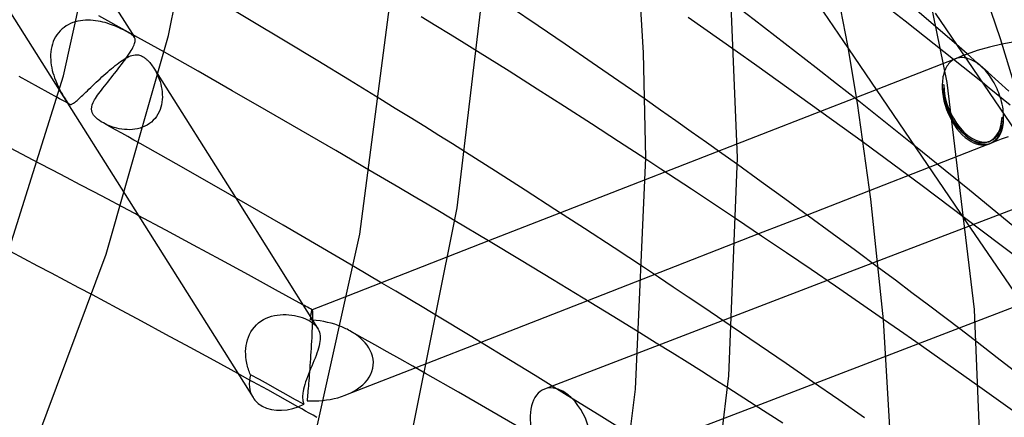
# Model space of a CAD drawing. Header units: millimetres. Extents: x -657 to 657, y -323 to 528.
# Tile 124 of 131: x 443 to 486, y 204 to 222. Entities that reach past the tile are written whole.
import ezdxf

# ---------------------------------------------------------------- set-up
doc = ezdxf.new("R2010")
doc.units = ezdxf.units.MM
doc.layers.add('HIDDEN', color=7, linetype='Continuous')
doc.layers.add('THICK', color=7, linetype='Continuous')

msp = doc.modelspace()

# ---------------------------------------------------------------- linework, layer by layer
at = {"layer": 'HIDDEN'}
for p, q in [((446.014, 223.979), (447.939, 220.923)), ((481.579, 221.626), (479.883, 222.955)), ((483.813, 220.605), (481.492, 222.623)), ((447.804, 221.082), (446.389, 221.866)), ((461.092, 221.428), (460.448, 221.824)), ((472.79, 221.303), (472.101, 221.784)), ((444.783, 221.287), (444.702, 221.21)), ((444.869, 221.356), (444.783, 221.287)), ((444.961, 221.419), (444.869, 221.356)), ((445.057, 221.475), (444.961, 221.419)), ((445.158, 221.524), (445.057, 221.475)), ((445.261, 221.565), (445.158, 221.524)), ((445.367, 221.599), (445.261, 221.565)), ((445.475, 221.626), (445.367, 221.599)), ((445.585, 221.646), (445.475, 221.626)), ((445.695, 221.661), (445.585, 221.646)), ((445.807, 221.669), (445.695, 221.661)), ((445.918, 221.672), (445.807, 221.669)), ((446.028, 221.669), (445.918, 221.672)), ((446.138, 221.661), (446.028, 221.669)), ((446.246, 221.649), (446.138, 221.661)), ((446.353, 221.633), (446.246, 221.649)), ((446.457, 221.613), (446.353, 221.633)), ((446.56, 221.59), (446.457, 221.613)), ((446.66, 221.564), (446.56, 221.59)), ((446.758, 221.536), (446.66, 221.564)), ((446.852, 221.505), (446.758, 221.536)), ((446.944, 221.473), (446.852, 221.505)), ((447.031, 221.44), (446.944, 221.473)), ((447.115, 221.406), (447.031, 221.44)), ((447.196, 221.372), (447.115, 221.406)), ((447.275, 221.337), (447.196, 221.372)), ((447.352, 221.301), (447.275, 221.337)), ((447.426, 221.265), (447.352, 221.301)), ((461.718, 221.042), (461.092, 221.428)), ((473.474, 220.824), (472.79, 221.303)), ((483.267, 220.288), (481.579, 221.626)), ((444.445, 220.841), (444.4, 220.736)), ((444.498, 220.941), (444.445, 220.841)), ((444.559, 221.036), (444.498, 220.941)), ((444.627, 221.126), (444.559, 221.036)), ((444.702, 221.21), (444.627, 221.126)), ((447.496, 221.229), (447.426, 221.265)), ((447.562, 221.195), (447.496, 221.229)), ((447.622, 221.162), (447.562, 221.195)), ((447.67, 221.135), (447.622, 221.162)), ((447.713, 221.11), (447.67, 221.135)), ((447.756, 221.083), (447.713, 221.11)), ((447.8, 221.054), (447.756, 221.083)), ((447.842, 221.023), (447.8, 221.054)), ((449.25, 220.272), (447.804, 221.082)), ((447.882, 220.989), (447.842, 221.023)), ((447.915, 220.955), (447.882, 220.989)), ((447.941, 220.92), (447.915, 220.955)), ((447.957, 220.888), (447.941, 220.92)), ((447.968, 220.855), (447.957, 220.888)), ((447.974, 220.82), (447.968, 220.855)), ((462.323, 220.668), (461.718, 221.042)), ((444.332, 220.517), (444.309, 220.403)), ((444.362, 220.628), (444.332, 220.517)), ((444.4, 220.736), (444.362, 220.628)), ((447.797, 220.342), (447.838, 220.411)), ((447.838, 220.411), (447.873, 220.477)), ((447.873, 220.477), (447.904, 220.538)), ((447.904, 220.538), (447.929, 220.595)), ((447.929, 220.595), (447.948, 220.647)), ((447.948, 220.647), (447.962, 220.696)), ((447.962, 220.696), (447.972, 220.74)), ((447.972, 220.74), (447.975, 220.782)), ((447.975, 220.782), (447.974, 220.82)), ((462.907, 220.305), (462.323, 220.668)), ((474.158, 220.343), (473.474, 220.824)), ((479.097, 220.425), (484.236, 212.869)), ((485.25, 220.498), (484.711, 220.341)), ((485.797, 220.627), (485.25, 220.498)), ((486.361, 220.733), (485.797, 220.627)), ((444.284, 220.172), (444.282, 220.055)), ((444.282, 220.055), (444.287, 219.937)), ((444.293, 220.288), (444.284, 220.172)), ((444.309, 220.403), (444.293, 220.288)), ((447.483, 219.962), (447.555, 220.006)), ((447.52, 219.931), (447.584, 220.02)), ((447.555, 220.006), (447.627, 220.045)), ((447.584, 220.02), (447.644, 220.107)), ((447.627, 220.045), (447.697, 220.08)), ((447.644, 220.107), (447.7, 220.189)), ((447.697, 220.08), (447.767, 220.109)), ((447.7, 220.189), (447.751, 220.268)), ((447.751, 220.268), (447.797, 220.342)), ((447.767, 220.109), (447.835, 220.132)), ((447.835, 220.132), (447.903, 220.149)), ((447.903, 220.149), (447.97, 220.159)), ((447.97, 220.159), (448.036, 220.161)), ((448.036, 220.161), (448.078, 220.158)), ((448.078, 220.158), (448.121, 220.152)), ((448.121, 220.152), (448.164, 220.141)), ((448.164, 220.141), (448.209, 220.127)), ((448.209, 220.127), (448.254, 220.108)), ((448.254, 220.108), (448.301, 220.085)), ((448.301, 220.085), (448.328, 220.069)), ((448.328, 220.069), (448.355, 220.052)), ((448.355, 220.052), (448.382, 220.033)), ((448.382, 220.033), (448.409, 220.013)), ((448.409, 220.013), (448.436, 219.991)), ((448.436, 219.991), (448.463, 219.968)), ((483.774, 219.988), (479.375, 218.271)), ((484.941, 218.945), (483.267, 220.288)), ((483.807, 220.003), (483.744, 219.976)), ((483.75, 219.978), (483.744, 219.976)), ((483.755, 219.981), (483.75, 219.978)), ((483.76, 219.983), (483.755, 219.981)), ((483.765, 219.985), (483.76, 219.983)), ((483.771, 219.987), (483.765, 219.985)), ((483.829, 220.007), (483.771, 219.987)), ((483.871, 220.031), (483.807, 220.003)), ((483.888, 220.022), (483.829, 220.007)), ((483.935, 220.058), (483.871, 220.031)), ((483.95, 220.032), (483.888, 220.022)), ((484, 220.085), (483.935, 220.058)), ((484.013, 220.037), (483.95, 220.032)), ((484.065, 220.111), (484, 220.085)), ((484.077, 220.037), (484.013, 220.037)), ((484.131, 220.137), (484.065, 220.111)), ((484.143, 220.032), (484.077, 220.037)), ((484.209, 220.021), (484.143, 220.032)), ((484.711, 220.341), (484.28, 220.194)), ((444.287, 219.937), (444.297, 219.821)), ((444.297, 219.821), (444.312, 219.705)), ((444.312, 219.705), (444.333, 219.592)), ((444.333, 219.592), (444.358, 219.48)), ((446.86, 219.488), (446.943, 219.558)), ((446.943, 219.558), (447.024, 219.625)), ((447.024, 219.625), (447.104, 219.689)), ((447.104, 219.689), (447.182, 219.751)), ((447.155, 219.45), (447.232, 219.548)), ((447.182, 219.751), (447.259, 219.809)), ((447.232, 219.548), (447.307, 219.646)), ((447.259, 219.809), (447.335, 219.864)), ((447.307, 219.646), (447.381, 219.743)), ((447.335, 219.864), (447.41, 219.915)), ((447.381, 219.743), (447.452, 219.838)), ((447.41, 219.915), (447.483, 219.962)), ((447.452, 219.838), (447.52, 219.931)), ((448.463, 219.968), (448.49, 219.944)), ((448.49, 219.944), (448.516, 219.919)), ((448.516, 219.919), (448.542, 219.893)), ((448.542, 219.893), (448.568, 219.865)), ((448.568, 219.865), (448.607, 219.821)), ((448.607, 219.821), (448.646, 219.775)), ((448.646, 219.775), (448.683, 219.727)), ((448.683, 219.727), (448.719, 219.678)), ((448.719, 219.678), (448.754, 219.627)), ((448.754, 219.627), (448.788, 219.574)), ((448.788, 219.575), (452.346, 213.925)), ((448.788, 219.574), (448.84, 219.488)), ((483.361, 219.602), (483.331, 219.542)), ((483.394, 219.658), (483.361, 219.602)), ((483.429, 219.711), (483.394, 219.658)), ((483.466, 219.76), (483.429, 219.711)), ((483.506, 219.805), (483.466, 219.76)), ((483.549, 219.847), (483.506, 219.805)), ((483.593, 219.885), (483.549, 219.847)), ((483.64, 219.919), (483.593, 219.885)), ((483.689, 219.948), (483.64, 219.919)), ((483.739, 219.974), (483.689, 219.948)), ((483.744, 219.976), (483.739, 219.974)), ((444.358, 219.48), (444.386, 219.371)), ((444.386, 219.371), (444.419, 219.264)), ((444.419, 219.264), (444.454, 219.16)), ((444.454, 219.16), (444.508, 219.017)), ((446.44, 219.114), (446.525, 219.192)), ((446.525, 219.192), (446.609, 219.268)), ((446.609, 219.268), (446.694, 219.343)), ((446.694, 219.343), (446.777, 219.417)), ((446.777, 219.417), (446.86, 219.488)), ((446.849, 219.062), (446.924, 219.157)), ((446.924, 219.157), (447.001, 219.253)), ((447.001, 219.253), (447.078, 219.351)), ((447.078, 219.351), (447.155, 219.45)), ((448.84, 219.488), (448.89, 219.397)), ((448.89, 219.397), (448.937, 219.301)), ((448.937, 219.301), (448.981, 219.201)), ((448.981, 219.201), (449.022, 219.096)), ((483.212, 219.123), (483.202, 219.044)), ((483.224, 219.199), (483.212, 219.123)), ((483.24, 219.273), (483.224, 219.199)), ((483.258, 219.345), (483.24, 219.273)), ((483.28, 219.414), (483.258, 219.345)), ((483.304, 219.48), (483.28, 219.414)), ((483.331, 219.542), (483.304, 219.48)), ((444.508, 219.017), (444.566, 218.881)), ((444.566, 218.881), (444.627, 218.752)), ((444.627, 218.752), (444.688, 218.631)), ((445.959, 218.66), (446.034, 218.732)), ((446.034, 218.732), (446.112, 218.806)), ((446.112, 218.806), (446.192, 218.882)), ((446.192, 218.882), (446.273, 218.959)), ((446.273, 218.959), (446.356, 219.036)), ((446.356, 219.036), (446.44, 219.114)), ((446.504, 218.622), (446.568, 218.704)), ((446.568, 218.704), (446.634, 218.79)), ((446.634, 218.79), (446.704, 218.878)), ((446.704, 218.878), (446.775, 218.969)), ((446.775, 218.969), (446.849, 219.062)), ((449.022, 219.096), (449.058, 218.989)), ((449.058, 218.989), (449.089, 218.88)), ((449.089, 218.88), (449.115, 218.769)), ((449.115, 218.769), (449.136, 218.657)), ((483.196, 218.963), (483.192, 218.88)), ((483.192, 218.88), (483.259, 218.843)), ((483.202, 219.044), (483.196, 218.963)), ((444.678, 218.241), (444.594, 218.288)), ((444.678, 218.595), (447.533, 214.062)), ((444.688, 218.631), (444.748, 218.519)), ((444.748, 218.519), (444.803, 218.423)), ((444.803, 218.423), (444.85, 218.342)), ((444.85, 218.342), (444.891, 218.275)), ((444.891, 218.275), (444.927, 218.218)), ((445.528, 218.249), (445.579, 218.297)), ((445.579, 218.297), (445.634, 218.348)), ((445.634, 218.348), (445.692, 218.404)), ((445.692, 218.404), (445.754, 218.463)), ((445.754, 218.463), (445.819, 218.526)), ((445.819, 218.526), (445.888, 218.592)), ((445.888, 218.592), (445.959, 218.66)), ((446.243, 218.254), (446.287, 218.321)), ((446.287, 218.321), (446.335, 218.392)), ((446.335, 218.392), (446.388, 218.465)), ((446.388, 218.465), (446.444, 218.542)), ((446.444, 218.542), (446.504, 218.622)), ((449.136, 218.657), (449.151, 218.544)), ((449.151, 218.544), (449.159, 218.431)), ((449.161, 218.317), (449.156, 218.204)), ((449.159, 218.431), (449.161, 218.317)), ((485.757, 218.206), (485.725, 218.311)), ((444.763, 218.195), (444.678, 218.241)), ((444.847, 218.148), (444.763, 218.195)), ((444.932, 218.101), (444.847, 218.148)), ((444.927, 218.218), (444.959, 218.17)), ((445.016, 218.055), (444.932, 218.101)), ((444.959, 218.17), (444.988, 218.128)), ((444.988, 218.128), (445.014, 218.092)), ((445.014, 218.092), (445.038, 218.062)), ((445.101, 218.008), (445.016, 218.055)), ((445.038, 218.062), (445.061, 218.039)), ((445.061, 218.039), (445.082, 218.02)), ((445.082, 218.02), (445.102, 218.007)), ((445.102, 218.007), (445.122, 217.999)), ((445.122, 217.999), (445.141, 217.994)), ((445.141, 217.994), (445.162, 217.993)), ((445.162, 217.993), (445.184, 217.997)), ((445.184, 217.997), (445.207, 218.003)), ((445.207, 218.003), (445.232, 218.014)), ((445.232, 218.014), (445.259, 218.029)), ((445.259, 218.029), (445.289, 218.048)), ((445.289, 218.048), (445.321, 218.071)), ((445.321, 218.071), (445.356, 218.099)), ((445.356, 218.099), (445.394, 218.13)), ((445.394, 218.13), (445.436, 218.166)), ((445.436, 218.166), (445.48, 218.205)), ((445.48, 218.205), (445.528, 218.249)), ((446.068, 217.792), (446.076, 217.884)), ((446.076, 217.884), (446.103, 217.981)), ((446.103, 217.981), (446.146, 218.082)), ((446.146, 218.082), (446.203, 218.189)), ((446.203, 218.189), (446.243, 218.254)), ((449.098, 217.872), (449.063, 217.766)), ((449.125, 217.981), (449.098, 217.872)), ((449.144, 218.092), (449.125, 217.981)), ((449.156, 218.204), (449.144, 218.092)), ((459.326, 217.822), (458.652, 218.238)), ((470.895, 217.747), (470.221, 218.219)), ((481.952, 216.217), (479.478, 218.189)), ((485.784, 218.102), (485.757, 218.206)), ((485.808, 217.998), (485.784, 218.102)), ((485.828, 217.895), (485.808, 217.998)), ((485.844, 217.792), (485.828, 217.895)), ((446.076, 217.712), (446.068, 217.792)), ((446.097, 217.644), (446.076, 217.712)), ((446.125, 217.586), (446.097, 217.644)), ((446.161, 217.529), (446.125, 217.586)), ((446.208, 217.471), (446.161, 217.529)), ((446.266, 217.412), (446.208, 217.471)), ((446.334, 217.351), (446.266, 217.412)), ((448.908, 217.469), (448.84, 217.381)), ((448.967, 217.563), (448.908, 217.469)), ((449.019, 217.663), (448.967, 217.563)), ((449.063, 217.766), (449.019, 217.663)), ((459.98, 217.417), (459.326, 217.822)), ((460.614, 217.023), (459.98, 217.417)), ((477.877, 217.686), (466.53, 213.256)), ((471.567, 217.275), (470.895, 217.747)), ((485.802, 217.431), (485.869, 217.393)), ((485.856, 217.69), (485.844, 217.792)), ((485.864, 217.59), (485.856, 217.69)), ((485.869, 217.491), (485.864, 217.59)), ((485.869, 217.393), (485.869, 217.491)), ((446.412, 217.293), (446.334, 217.351)), ((446.496, 217.236), (446.412, 217.293)), ((446.586, 217.183), (446.496, 217.236)), ((446.673, 217.137), (446.586, 217.183)), ((446.853, 217.034), (446.586, 217.183)), ((446.763, 217.095), (446.673, 217.137)), ((446.858, 217.055), (446.763, 217.095)), ((447.12, 216.885), (446.853, 217.034)), ((446.957, 217.018), (446.858, 217.055)), ((447.06, 216.985), (446.957, 217.018)), ((447.167, 216.956), (447.06, 216.985)), ((448.296, 216.997), (448.189, 216.96)), ((448.4, 217.041), (448.296, 216.997)), ((448.499, 217.094), (448.4, 217.041)), ((448.594, 217.154), (448.499, 217.094)), ((448.683, 217.223), (448.594, 217.154)), ((448.765, 217.299), (448.683, 217.223)), ((448.84, 217.381), (448.765, 217.299)), ((461.227, 216.64), (460.614, 217.023)), ((472.239, 216.801), (471.567, 217.275)), ((447.387, 216.736), (447.12, 216.885)), ((447.277, 216.932), (447.167, 216.956)), ((447.389, 216.913), (447.277, 216.932)), ((447.654, 216.586), (447.387, 216.736)), ((447.503, 216.899), (447.389, 216.913)), ((447.619, 216.892), (447.503, 216.899)), ((447.735, 216.891), (447.619, 216.892)), ((447.921, 216.437), (447.654, 216.586)), ((447.851, 216.897), (447.735, 216.891)), ((447.965, 216.911), (447.851, 216.897)), ((448.078, 216.931), (447.965, 216.911)), ((448.189, 216.96), (448.078, 216.931)), ((461.817, 216.27), (461.227, 216.64)), ((472.91, 216.325), (472.239, 216.801)), ((486.066, 216.574), (485.757, 216.474)), ((448.187, 216.287), (447.921, 216.437)), ((462.383, 215.914), (461.817, 216.27)), ((473.58, 215.847), (472.91, 216.325)), ((485.258, 216.274), (477.294, 213.164)), ((482.314, 214.434), (479.751, 216.324)), ((484.385, 214.243), (481.952, 216.217)), ((485.544, 216.394), (485.352, 216.313)), ((485.757, 216.474), (485.544, 216.394)), ((474.25, 215.368), (473.58, 215.847)), ((444.372, 215.12), (443.769, 215.436)), ((470.916, 215.169), (470.25, 215.606)), ((491.808, 215.531), (480.149, 211.059)), ((444.974, 214.805), (444.372, 215.12)), ((458.85, 214.732), (458.225, 215.1)), ((471.581, 214.732), (470.916, 215.169)), ((445.575, 214.488), (444.974, 214.805)), ((446.175, 214.172), (445.575, 214.488)), ((459.473, 214.364), (458.85, 214.732)), ((472.244, 214.294), (471.581, 214.732)), ((484.823, 212.553), (482.314, 214.434)), ((446.774, 213.855), (446.175, 214.172)), ((460.093, 213.998), (459.473, 214.364)), ((460.709, 213.633), (460.093, 213.998)), ((472.905, 213.855), (472.244, 214.294)), ((486.76, 212.281), (484.385, 214.243)), ((447.372, 213.537), (446.774, 213.855)), ((461.321, 213.269), (460.709, 213.633)), ((473.564, 213.417), (472.905, 213.855)), ((449.317, 212.499), (448.111, 213.144)), ((461.929, 212.907), (461.321, 213.269)), ((474.22, 212.978), (473.564, 213.417)), ((450.519, 211.853), (449.317, 212.499)), ((475.175, 212.337), (470.13, 210.367)), ((487.264, 210.692), (484.823, 212.553)), ((451.718, 211.204), (450.519, 211.853)), ((463.394, 212.031), (457.27, 209.64)), ((443.131, 211.25), (442.529, 211.566)), ((493.276, 211.81), (477.64, 205.812)), ((443.73, 210.935), (443.131, 211.25)), ((452.913, 210.554), (451.718, 211.204)), ((444.328, 210.62), (443.73, 210.935)), ((444.924, 210.305), (444.328, 210.62)), ((454.104, 209.902), (452.913, 210.554)), ((458.129, 210.556), (457.517, 210.918)), ((458.739, 210.195), (458.129, 210.556)), ((470.804, 210.449), (470.152, 210.881)), ((481.145, 210.314), (480.415, 210.86)), ((445.518, 209.99), (444.924, 210.305)), ((459.348, 209.833), (458.739, 210.195)), ((478.174, 210.301), (466.172, 205.697)), ((471.453, 210.016), (470.804, 210.449)), ((481.87, 209.77), (481.145, 210.314)), ((446.11, 209.675), (445.518, 209.99)), ((455.291, 209.249), (454.104, 209.902)), ((459.957, 209.47), (459.348, 209.833)), ((472.1, 209.584), (471.453, 210.016)), ((482.59, 209.227), (481.87, 209.77)), ((460.564, 209.107), (459.957, 209.47)), ((467.708, 209.421), (463.055, 207.605)), ((472.744, 209.151), (472.1, 209.584)), ((454.176, 208.799), (454.304, 208.813)), ((454.304, 208.813), (454.431, 208.82)), ((454.431, 208.82), (454.558, 208.82)), ((454.558, 208.82), (454.683, 208.812)), ((454.683, 208.812), (454.807, 208.798)), ((455.694, 209.025), (455.695, 209.025)), ((455.695, 209.025), (455.695, 209.025)), ((455.695, 209.025), (455.695, 209.025)), ((455.695, 209.025), (455.696, 209.025)), ((455.696, 209.025), (455.696, 209.025)), ((455.696, 209.025), (455.696, 209.025)), ((455.696, 209.025), (455.7, 209.019)), ((455.7, 209.019), (455.703, 209.006)), ((455.703, 209.006), (455.706, 208.983)), ((455.706, 208.983), (455.708, 208.953)), ((455.708, 208.953), (455.709, 208.913)), ((455.709, 208.913), (455.71, 208.863)), ((455.71, 208.863), (455.711, 208.804)), ((461.17, 208.743), (460.564, 209.107)), ((473.386, 208.719), (472.744, 209.151)), ((483.303, 208.685), (482.59, 209.227)), ((453.262, 208.366), (453.358, 208.452)), ((453.358, 208.452), (453.46, 208.529)), ((453.46, 208.529), (453.569, 208.596)), ((453.569, 208.596), (453.684, 208.655)), ((453.684, 208.655), (453.803, 208.705)), ((453.803, 208.705), (453.926, 208.745)), ((453.926, 208.745), (454.05, 208.776)), ((454.05, 208.776), (454.176, 208.799)), ((454.807, 208.798), (454.928, 208.778)), ((454.928, 208.778), (455.045, 208.753)), ((455.045, 208.753), (455.159, 208.723)), ((455.159, 208.723), (455.268, 208.688)), ((455.268, 208.688), (455.372, 208.648)), ((455.372, 208.648), (455.469, 208.605)), ((455.469, 208.605), (455.56, 208.558)), ((455.56, 208.558), (455.65, 208.504)), ((455.624, 208.585), (455.626, 208.605)), ((455.639, 208.584), (455.624, 208.585)), ((455.626, 208.605), (455.628, 208.625)), ((455.628, 208.625), (455.631, 208.644)), ((455.631, 208.644), (455.633, 208.663)), ((455.633, 208.663), (455.635, 208.682)), ((455.635, 208.682), (455.637, 208.7)), ((455.654, 208.583), (455.639, 208.584)), ((455.65, 208.504), (455.731, 208.447)), ((455.669, 208.582), (455.654, 208.583)), ((455.683, 208.581), (455.669, 208.582)), ((455.698, 208.58), (455.683, 208.581)), ((455.713, 208.579), (455.698, 208.58)), ((455.704, 208.462), (455.7, 208.351)), ((455.707, 208.562), (455.704, 208.462)), ((455.709, 208.653), (455.707, 208.562)), ((455.71, 208.734), (455.709, 208.653)), ((455.711, 208.804), (455.71, 208.734)), ((455.731, 208.447), (455.802, 208.386)), ((455.802, 208.386), (455.863, 208.323)), ((474.025, 208.287), (473.386, 208.719)), ((481.333, 208.116), (480.626, 208.609)), ((484.01, 208.146), (483.303, 208.685)), ((452.913, 207.832), (452.964, 207.95)), ((452.964, 207.95), (453.025, 208.063)), ((453.025, 208.063), (453.094, 208.171)), ((453.094, 208.171), (453.174, 208.272)), ((453.174, 208.272), (453.262, 208.366)), ((455.683, 207.953), (455.676, 207.805)), ((455.689, 208.095), (455.683, 207.953)), ((455.695, 208.231), (455.689, 208.095)), ((455.7, 208.351), (455.695, 208.231)), ((455.863, 208.323), (455.916, 208.256)), ((455.916, 208.256), (455.959, 208.186)), ((457.05, 208.255), (456.991, 208.28)), ((457.109, 208.229), (457.05, 208.255)), ((457.167, 208.202), (457.109, 208.229)), ((457.224, 208.174), (457.167, 208.202)), ((457.281, 208.144), (457.224, 208.174)), ((457.337, 208.114), (457.281, 208.144)), ((457.462, 208.04), (457.337, 208.114)), ((457.882, 207.809), (457.341, 208.111)), ((457.583, 207.961), (457.462, 208.04)), ((457.698, 207.876), (457.583, 207.961)), ((470.715, 207.572), (469.999, 208.015)), ((482.034, 207.625), (481.333, 208.116)), ((484.711, 207.61), (484.01, 208.146)), ((452.817, 207.462), (452.84, 207.587)), ((452.84, 207.587), (452.872, 207.711)), ((452.872, 207.711), (452.913, 207.832)), ((455.668, 207.652), (455.659, 207.497)), ((455.676, 207.805), (455.668, 207.652)), ((457.807, 207.786), (457.698, 207.876)), ((457.91, 207.69), (457.807, 207.786)), ((458.427, 207.504), (457.882, 207.809)), ((458.005, 207.588), (457.91, 207.69)), ((458.091, 207.48), (458.005, 207.588)), ((471.402, 207.146), (470.715, 207.572)), ((482.734, 207.133), (482.034, 207.625)), ((452.795, 207.21), (452.802, 207.336)), ((452.796, 207.085), (452.795, 207.21)), ((452.802, 207.336), (452.817, 207.462)), ((455.641, 207.187), (455.631, 207.033)), ((455.65, 207.342), (455.641, 207.187)), ((455.659, 207.497), (455.65, 207.342)), ((458.168, 207.368), (458.091, 207.48)), ((458.234, 207.25), (458.168, 207.368)), ((458.288, 207.128), (458.234, 207.25)), ((458.329, 207.003), (458.288, 207.128)), ((458.976, 207.195), (458.427, 207.504)), ((459.529, 206.882), (458.976, 207.195)), ((472.058, 206.736), (471.402, 207.146)), ((483.433, 206.639), (482.734, 207.133)), ((452.804, 206.962), (452.796, 207.085)), ((452.818, 206.84), (452.804, 206.962)), ((452.829, 206.768), (452.818, 206.84)), ((452.842, 206.697), (452.829, 206.768)), ((452.858, 206.628), (452.842, 206.697)), ((455.612, 206.734), (455.602, 206.59)), ((455.622, 206.882), (455.612, 206.734)), ((455.631, 207.033), (455.622, 206.882)), ((460.744, 206.702), (457.149, 205.299)), ((458.356, 206.876), (458.329, 207.003)), ((458.368, 206.746), (458.356, 206.876)), ((458.365, 206.608), (458.368, 206.746)), ((460.085, 206.567), (459.529, 206.882)), ((472.683, 206.344), (472.058, 206.736)), ((452.892, 206.004), (452.457, 206.243)), ((452.875, 206.56), (452.858, 206.628)), ((452.893, 206.494), (452.875, 206.56)), ((452.914, 206.429), (452.893, 206.494)), ((452.935, 206.366), (452.914, 206.429)), ((452.958, 206.306), (452.935, 206.366)), ((452.983, 206.247), (452.958, 206.306)), ((453.008, 206.191), (452.983, 206.247)), ((455.582, 206.313), (455.572, 206.182)), ((455.592, 206.449), (455.582, 206.313)), ((455.602, 206.59), (455.592, 206.449)), ((458.254, 206.209), (458.307, 206.338)), ((458.307, 206.338), (458.344, 206.472)), ((458.344, 206.472), (458.365, 206.608)), ((460.644, 206.249), (460.085, 206.567)), ((473.274, 205.971), (472.683, 206.344)), ((484.132, 206.143), (483.433, 206.639)), ((453.325, 205.765), (452.892, 206.004)), ((453.398, 205.976), (453.008, 206.191)), ((453.785, 205.761), (453.398, 205.976)), ((455.543, 205.814), (455.533, 205.702)), ((455.553, 205.932), (455.543, 205.814)), ((455.562, 206.054), (455.553, 205.932)), ((455.572, 206.182), (455.562, 206.054)), ((457.909, 205.755), (458.013, 205.858)), ((458.013, 205.858), (458.105, 205.968)), ((458.105, 205.968), (458.186, 206.085)), ((458.186, 206.085), (458.254, 206.209)), ((473.831, 205.617), (473.274, 205.971)), ((484.83, 205.646), (484.132, 206.143)), ((453.759, 205.525), (453.325, 205.765)), ((454.196, 205.283), (453.759, 205.525)), ((454.171, 205.547), (453.785, 205.761)), ((454.557, 205.333), (454.171, 205.547)), ((455.506, 205.394), (455.497, 205.302)), ((455.515, 205.492), (455.506, 205.394)), ((455.524, 205.594), (455.515, 205.492)), ((455.533, 205.702), (455.524, 205.594)), ((457.278, 205.353), (457.416, 205.419)), ((457.416, 205.419), (457.549, 205.492)), ((457.549, 205.492), (457.676, 205.572)), ((457.676, 205.572), (457.797, 205.66)), ((457.797, 205.66), (457.909, 205.755)), ((454.636, 205.038), (454.196, 205.283)), ((454.944, 205.117), (454.557, 205.333)), ((455.079, 204.791), (454.636, 205.038)), ((455.332, 204.9), (454.944, 205.117)), ((455.48, 205.133), (455.472, 205.057)), ((455.472, 205.057), (455.642, 205.05)), ((455.488, 205.215), (455.48, 205.133)), ((455.497, 205.302), (455.488, 205.215)), ((455.642, 205.05), (455.813, 205.05)), ((455.813, 205.05), (455.984, 205.056)), ((455.984, 205.056), (456.154, 205.069)), ((456.154, 205.069), (456.323, 205.089)), ((456.323, 205.089), (456.49, 205.115)), ((456.49, 205.115), (456.655, 205.149)), ((456.655, 205.149), (456.819, 205.19)), ((456.819, 205.19), (456.979, 205.238)), ((456.979, 205.238), (457.136, 205.294)), ((457.136, 205.294), (457.278, 205.353)), ((475.07, 204.826), (469.528, 202.7))]:
    msp.add_line(p, q, dxfattribs=at)
msp.add_arc((484.53, 218.137), 1.9, 291.3315, 294.2396, dxfattribs=at)
for centre, major_axis, ratio, start_param, end_param in [((484.53, 218.137), (0.727, -1.863), 0.604331, -2.201223, -0.630426), ((484.53, 218.137), (0.821, -1.824), 0.579484, -2.231293, 0.00008), ((484.53, 218.137), (-0.691, 1.77), 0.604331, 0.94037, 3.141714), ((484.53, 218.137), (-0.78, 1.733), 0.579484, 0.910299, 3.141672), ((484.53, 218.137), (-0.691, 1.77), 0.604331, -3.141471, -2.201223), ((484.53, 218.137), (-0.78, 1.733), 0.579484, -3.141513, -2.231293), ((484.53, 218.137), (0.727, -1.863), 0.604331, 0.000122, 0.94037), ((484.53, 218.137), (0.821, -1.824), 0.579484, 0.00008, 0.910299), ((484.53, 218.137), (0.727, -1.863), 0.604331, -0.630426, 0.000122), ((454.81, 206.26), (-1.692, -1.066), 0.721699, -0.674727, -0.000098), ((466.55, 203.7), (-0.716, 1.867), 0.607065, -0.626828, -0.418559), ((466.55, 203.7), (-0.716, 1.867), 0.607065, -0.92882, -0.626828)]:
    msp.add_ellipse(centre, major_axis=major_axis, ratio=ratio, start_param=start_param, end_param=end_param, dxfattribs=at)
at = {"layer": 'THICK'}
for p, q in [((436.825, 231.063), (444.678, 218.595)), ((449.428, 220.997), (451.305, 230.361)), ((444.853, 219.242), (447.062, 229.241)), ((483.406, 218.951), (481.34, 229.101)), ((473.552, 228.579), (479.097, 220.425)), ((474.25, 215.657), (473.862, 225.288)), ((470.159, 220.241), (469.887, 224.824)), ((485.731, 220.853), (484.694, 223.953)), ((479.072, 220.562), (478.591, 223.075)), ((462.021, 213.48), (463.133, 222.815)), ((453.039, 221.649), (451.531, 222.552)), ((457.773, 212.327), (459.072, 222.251)), ((465.557, 221.427), (464.359, 222.237)), ((474.982, 221.683), (474.061, 222.385)), ((482.878, 221.979), (490.732, 210.43)), ((454.513, 220.761), (453.039, 221.649)), ((466.743, 220.62), (465.557, 221.427)), ((475.892, 220.985), (474.982, 221.683)), ((446.709, 211.455), (449.428, 220.997)), ((476.791, 220.291), (475.892, 220.985)), ((486.563, 218.133), (485.731, 220.853)), ((455.945, 219.894), (454.513, 220.761)), ((467.917, 219.816), (466.743, 220.62)), ((479.5, 218.046), (479.072, 220.562)), ((484.273, 220.2), (483.813, 220.605)), ((450.72, 219.441), (449.25, 220.272)), ((464.289, 219.44), (462.907, 220.305)), ((470.25, 215.656), (470.159, 220.241)), ((475.096, 219.678), (474.158, 220.343)), ((477.688, 219.594), (476.791, 220.291)), ((484.155, 220.146), (484.131, 220.137)), ((484.18, 220.156), (484.155, 220.146)), ((484.205, 220.165), (484.18, 220.156)), ((484.23, 220.175), (484.205, 220.165)), ((484.268, 220.008), (484.209, 220.021)), ((484.255, 220.184), (484.23, 220.175)), ((484.28, 220.194), (484.255, 220.184)), ((484.328, 219.991), (484.268, 220.008)), ((484.731, 219.795), (484.273, 220.2)), ((484.387, 219.97), (484.328, 219.991)), ((457.327, 219.051), (455.945, 219.894)), ((469.077, 219.015), (467.917, 219.816)), ((476.033, 219.011), (475.096, 219.678)), ((478.584, 218.893), (477.688, 219.594)), ((484.448, 219.946), (484.387, 219.97)), ((484.508, 219.918), (484.448, 219.946)), ((484.569, 219.886), (484.508, 219.918)), ((484.634, 219.847), (484.569, 219.886)), ((484.699, 219.805), (484.634, 219.847)), ((484.763, 219.758), (484.699, 219.805)), ((485.189, 219.389), (484.731, 219.795)), ((484.827, 219.708), (484.763, 219.758)), ((484.891, 219.653), (484.827, 219.708)), ((484.953, 219.595), (484.891, 219.653)), ((485.015, 219.534), (484.953, 219.595)), ((441.609, 208.951), (444.853, 219.242)), ((444.594, 218.288), (442.906, 219.216)), ((452.208, 218.592), (450.72, 219.441)), ((465.519, 218.661), (464.289, 219.44)), ((485.075, 219.469), (485.015, 219.534)), ((485.134, 219.401), (485.075, 219.469)), ((485.192, 219.33), (485.134, 219.401)), ((485.644, 218.983), (485.189, 219.389)), ((485.248, 219.256), (485.192, 219.33)), ((485.302, 219.18), (485.248, 219.256)), ((485.355, 219.101), (485.302, 219.18)), ((458.652, 218.238), (457.327, 219.051)), ((470.221, 218.219), (469.077, 219.015)), ((476.967, 218.342), (476.033, 219.011)), ((479.478, 218.189), (478.584, 218.893)), ((484.605, 209.035), (483.406, 218.951)), ((485.245, 218.699), (484.941, 218.945)), ((485.549, 218.454), (485.245, 218.699)), ((485.405, 219.02), (485.355, 219.101)), ((485.454, 218.936), (485.405, 219.02)), ((485.5, 218.851), (485.454, 218.936)), ((485.544, 218.764), (485.5, 218.851)), ((485.585, 218.675), (485.544, 218.764)), ((486.099, 218.577), (485.644, 218.983)), ((453.709, 217.73), (452.208, 218.592)), ((466.704, 217.903), (465.519, 218.661)), ((477.899, 217.67), (476.967, 218.342)), ((479.375, 218.271), (477.877, 217.686)), ((485.852, 218.208), (485.549, 218.454)), ((485.624, 218.585), (485.585, 218.675)), ((485.661, 218.495), (485.624, 218.585)), ((485.694, 218.403), (485.661, 218.495)), ((485.725, 218.311), (485.694, 218.403)), ((467.889, 217.141), (466.704, 217.903)), ((480.072, 213.857), (479.5, 218.046)), ((486.154, 217.962), (485.852, 218.208)), ((455.217, 216.858), (453.709, 217.73)), ((478.827, 216.997), (477.899, 217.67)), ((469.071, 216.375), (467.889, 217.141)), ((479.751, 216.324), (478.827, 216.997)), ((456.724, 215.98), (455.217, 216.858)), ((443.769, 215.436), (442.025, 216.343)), ((449.76, 215.4), (448.187, 216.287)), ((470.25, 215.606), (469.071, 216.375)), ((458.225, 215.1), (456.724, 215.98)), ((463.7, 215.077), (462.383, 215.914)), ((451.325, 214.51), (449.76, 215.4)), ((469.813, 205.568), (470.25, 215.656)), ((473.875, 206.148), (474.25, 215.657)), ((475.291, 214.619), (474.25, 215.368)), ((464.997, 214.246), (463.7, 215.077)), ((452.884, 213.616), (451.325, 214.51)), ((476.328, 213.869), (475.291, 214.619)), ((447.533, 214.062), (453.118, 205.194)), ((466.293, 213.41), (464.997, 214.246)), ((447.495, 213.472), (447.372, 213.537)), ((452.346, 213.925), (455.934, 208.228)), ((454.435, 212.72), (452.884, 213.616)), ((477.36, 213.116), (476.328, 213.869)), ((480.628, 208.582), (480.072, 213.857)), ((447.618, 213.407), (447.495, 213.472)), ((447.742, 213.341), (447.618, 213.407)), ((447.865, 213.275), (447.742, 213.341)), ((447.988, 213.21), (447.865, 213.275)), ((448.111, 213.144), (447.988, 213.21)), ((460.1, 203.897), (462.021, 213.48)), ((466.53, 213.256), (463.394, 212.031)), ((467.585, 212.57), (466.293, 213.41)), ((477.294, 213.164), (475.175, 212.337)), ((478.386, 212.364), (477.36, 213.116)), ((455.98, 211.82), (454.435, 212.72)), ((463.388, 212.034), (461.929, 212.907)), ((475.311, 212.246), (474.22, 212.978)), ((484.236, 212.869), (489.747, 204.766)), ((455.512, 202.089), (457.773, 212.327)), ((468.872, 211.726), (467.585, 212.57)), ((476.393, 211.514), (475.311, 212.246)), ((479.404, 211.612), (478.386, 212.364)), ((457.517, 210.918), (455.98, 211.82)), ((464.811, 211.179), (463.388, 212.034)), ((442.964, 201.438), (446.709, 211.455)), ((470.152, 210.881), (468.872, 211.726)), ((477.467, 210.784), (476.393, 211.514)), ((480.415, 210.86), (479.404, 211.612)), ((466.19, 210.345), (464.811, 211.179)), ((480.149, 211.059), (478.174, 210.301)), ((478.531, 210.056), (477.467, 210.784)), ((467.519, 209.537), (466.19, 210.345)), ((470.13, 210.367), (467.708, 209.421)), ((447.186, 209.101), (446.11, 209.675)), ((479.584, 209.331), (478.531, 210.056)), ((455.359, 209.211), (455.291, 209.249)), ((457.27, 209.64), (455.694, 209.025)), ((468.791, 208.759), (467.519, 209.537)), ((480.626, 208.609), (479.584, 209.331)), ((448.255, 208.527), (447.186, 209.101)), ((455.426, 209.174), (455.359, 209.211)), ((455.494, 209.137), (455.426, 209.174)), ((455.561, 209.099), (455.494, 209.137)), ((455.629, 209.062), (455.561, 209.099)), ((455.696, 209.025), (455.629, 209.062)), ((455.645, 208.762), (455.652, 208.819)), ((455.652, 208.819), (455.659, 208.87)), ((455.659, 208.87), (455.666, 208.914)), ((455.666, 208.914), (455.673, 208.951)), ((455.673, 208.951), (455.679, 208.981)), ((455.679, 208.981), (455.684, 209.004)), ((455.684, 209.004), (455.689, 209.018)), ((455.689, 209.018), (455.694, 209.025)), ((485, 199.202), (484.605, 209.035)), ((449.317, 207.955), (448.255, 208.527)), ((455.637, 208.7), (455.645, 208.762)), ((455.877, 208.563), (455.713, 208.579)), ((456.041, 208.541), (455.877, 208.563)), ((456.203, 208.513), (456.041, 208.541)), ((456.365, 208.479), (456.203, 208.513)), ((456.525, 208.439), (456.365, 208.479)), ((456.683, 208.392), (456.525, 208.439)), ((456.839, 208.339), (456.683, 208.392)), ((462.594, 207.884), (461.17, 208.743)), ((469.999, 208.015), (468.791, 208.759)), ((480.907, 203.893), (480.628, 208.582)), ((450.371, 207.383), (449.317, 207.955)), ((455.959, 208.186), (455.991, 208.118)), ((455.991, 208.118), (456.015, 208.048)), ((456.015, 208.048), (456.032, 207.974)), ((456.032, 207.974), (456.043, 207.896)), ((456.991, 208.28), (456.839, 208.339)), ((475.206, 207.485), (474.025, 208.287)), ((456.019, 207.549), (455.999, 207.452)), ((456.035, 207.642), (456.019, 207.549)), ((456.044, 207.73), (456.035, 207.642)), ((456.043, 207.896), (456.047, 207.815)), ((456.047, 207.815), (456.044, 207.73)), ((463.055, 207.605), (460.744, 206.702)), ((464.012, 207.022), (462.594, 207.884)), ((485.594, 206.929), (484.711, 207.61)), ((451.418, 206.812), (450.371, 207.383)), ((455.905, 207.138), (455.865, 207.027)), ((455.941, 207.246), (455.905, 207.138)), ((455.972, 207.351), (455.941, 207.246)), ((455.999, 207.452), (455.972, 207.351)), ((476.375, 206.684), (475.206, 207.485)), ((452.457, 206.243), (451.418, 206.812)), ((455.728, 206.681), (455.68, 206.564)), ((455.776, 206.798), (455.728, 206.681)), ((455.822, 206.914), (455.776, 206.798)), ((455.865, 207.027), (455.822, 206.914)), ((465.424, 206.158), (464.012, 207.022)), ((477.531, 205.888), (476.375, 206.684)), ((486.473, 206.247), (485.594, 206.929)), ((455.583, 206.331), (455.536, 206.215)), ((455.631, 206.448), (455.583, 206.331)), ((455.68, 206.564), (455.631, 206.448)), ((462.083, 205.425), (460.644, 206.249)), ((455.411, 205.879), (455.376, 205.771)), ((455.45, 205.989), (455.411, 205.879)), ((455.492, 206.101), (455.45, 205.989)), ((455.536, 206.215), (455.492, 206.101)), ((466.829, 205.29), (465.424, 206.158)), ((472.738, 196.599), (473.875, 206.148)), ((477.64, 205.812), (475.07, 204.826)), ((478.673, 205.095), (477.531, 205.888)), ((455.292, 205.4), (455.285, 205.341)), ((455.301, 205.461), (455.292, 205.4)), ((455.321, 205.562), (455.301, 205.461)), ((455.346, 205.665), (455.321, 205.562)), ((455.376, 205.771), (455.346, 205.665)), ((463.534, 204.589), (462.083, 205.425)), ((466.172, 205.697), (465.834, 205.567)), ((468.484, 195.413), (469.813, 205.568)), ((475.03, 204.851), (473.831, 205.617)), ((485.745, 204.991), (484.83, 205.646)), ((455.281, 205.282), (455.28, 205.224)), ((455.28, 205.224), (455.281, 205.167)), ((455.285, 205.341), (455.281, 205.282)), ((455.281, 205.167), (455.285, 205.112)), ((455.285, 205.112), (455.292, 205.057)), ((455.292, 205.057), (455.302, 205.003)), ((455.302, 205.003), (455.316, 204.951)), ((455.316, 204.951), (455.332, 204.9)), ((468.227, 204.421), (466.829, 205.29)), ((479.799, 204.307), (478.673, 205.095)), ((486.657, 204.334), (485.745, 204.991)), ((455.243, 204.699), (455.079, 204.791)), ((455.406, 204.607), (455.243, 204.699)), ((455.571, 204.515), (455.406, 204.607)), ((455.735, 204.423), (455.571, 204.515)), ((464.992, 203.743), (463.534, 204.589)), ((476.228, 204.081), (475.03, 204.851)), ((455.9, 204.33), (455.735, 204.423)), ((469.619, 203.548), (468.227, 204.421))]:
    msp.add_line(p, q, dxfattribs=at)
for centre, major_axis, ratio, start_param, end_param in [((466.55, 203.7), (-0.716, 1.867), 0.607065, 0.000121, 1.420019), ((466.55, 203.7), (-0.716, 1.867), 0.607065, -0.418559, 0.000121), ((454.81, 206.26), (-1.692, -1.066), 0.721699, -0.000098, 0.377051), ((466.55, 203.7), (-0.716, 1.867), 0.607065, -2.719444, -0.92882), ((454.81, 206.26), (-1.692, -1.066), 0.721699, 0.377051, 1.428829)]:
    msp.add_ellipse(centre, major_axis=major_axis, ratio=ratio, start_param=start_param, end_param=end_param, dxfattribs=at)

doc.saveas('drawing.dxf')
